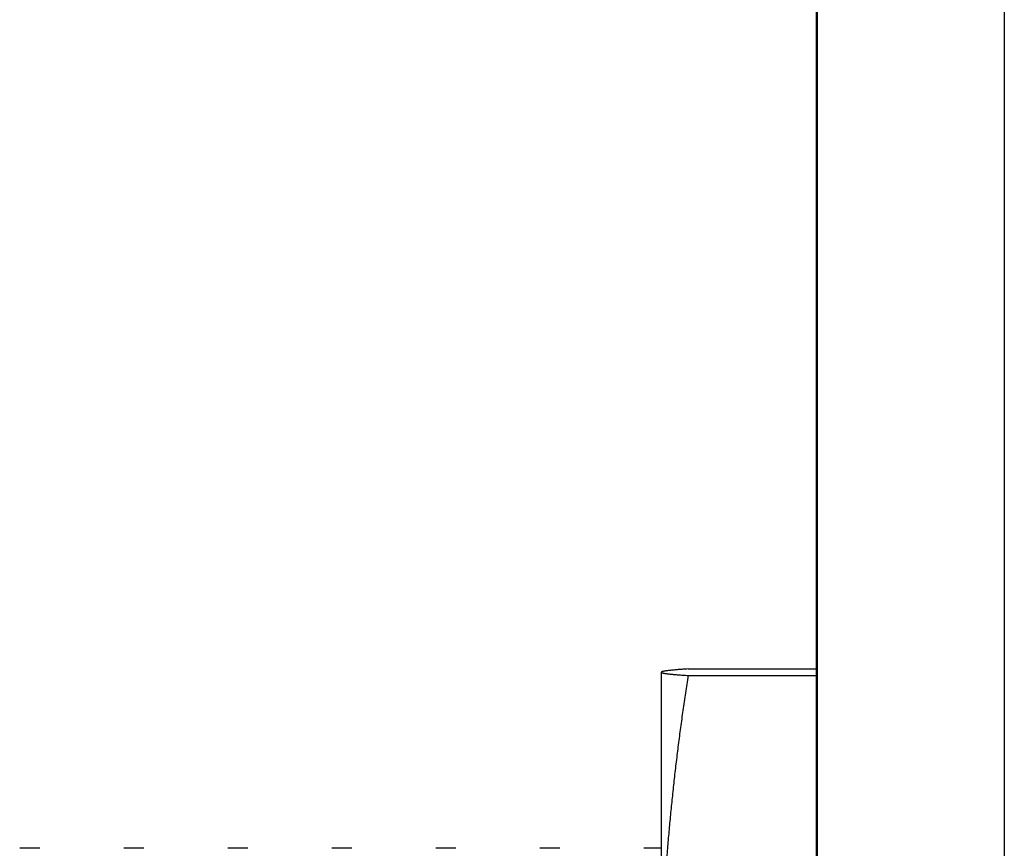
# Model space of a CAD drawing. Header units: inches. Extents: x 0 to 22, y 0 to 17.
# Tile 39 of 85: x 8.709 to 8.971, y 8.416 to 8.637. Entities that reach past the tile are written whole.
import ezdxf

# ---------------------------------------------------------------- set-up
doc = ezdxf.new("R2010")
doc.units = ezdxf.units.IN
doc.header["$LTSCALE"] = 1.21
doc.header["$MEASUREMENT"] = 0
doc.layers.get('0').update_dxf_attribs({"linetype": 'CONTINUOUS'})

msp = doc.modelspace()

# ---------------------------------------------------------------- linework, layer by layer
at = {"color": 7, "linetype": 'CONTINUOUS'}
for p, q in [((8.92121, 5.72417), (8.92121, 9.40369)), ((8.88695, 8.46413), (8.92121, 8.46413)), ((8.87982, 8.46327), (8.87983, 8.46329)), ((8.87982, 8.46328), (8.87982, 8.46327)), ((8.87982, 8.46327), (8.87982, 8.11927)), ((8.88695, 8.4624), (8.92121, 8.4624)), ((8.71388, 8.41627), (8.70853, 8.41627)), ((8.74165, 8.41627), (8.7363, 8.41627)), ((8.76942, 8.41627), (8.76407, 8.41627)), ((8.79719, 8.41627), (8.79184, 8.41627)), ((8.82496, 8.41627), (8.81961, 8.41627)), ((8.85273, 8.41627), (8.84738, 8.41627)), ((8.87982, 8.41627), (8.87515, 8.41627))]:
    msp.add_line(p, q, dxfattribs=at)
at = {"color": 9, "linetype": 'CONTINUOUS'}
for p, q in [((8.92139, 9.39785), (8.92139, 5.72399)), ((8.97139, 9.39742), (8.97139, 5.72356))]:
    msp.add_line(p, q, dxfattribs=at)
at = {"color": 7, "linetype": 'CONTINUOUS'}
for points, knots in [([(8.88695, 8.46413), (8.88672, 8.46412), (8.88626, 8.46409), (8.88559, 8.46404), (8.88496, 8.46399), (8.88436, 8.46395), (8.8838, 8.4639), (8.88327, 8.46386), (8.88278, 8.46381), (8.88232, 8.46377), (8.8819, 8.46372), (8.88152, 8.46368), (8.88117, 8.46363), (8.88086, 8.46359), (8.88059, 8.46354), (8.88036, 8.4635), (8.88017, 8.46345), (8.88003, 8.46341), (8.87994, 8.46337), (8.87991, 8.46336)], [0, 0, 0, 0, 0.099468, 0.193884, 0.283295, 0.367736, 0.447232, 0.521784, 0.591378, 0.655989, 0.71556, 0.77, 0.819214, 0.863114, 0.901598, 0.934567, 0.961954, 0.983741, 1, 1, 1, 1]), ([(8.87991, 8.46336), (8.87988, 8.46334), (8.87985, 8.46333), (8.87983, 8.46329), (8.87982, 8.46328)], [0, 0, 0, 0, 0.678997, 1, 1, 1, 1]), ([(8.87982, 8.46327), (8.87982, 8.46325), (8.87985, 8.46321), (8.87992, 8.46317), (8.88003, 8.46312), (8.88018, 8.46308), (8.88037, 8.46303), (8.8806, 8.46299), (8.88087, 8.46294), (8.88118, 8.4629), (8.88153, 8.46285), (8.88191, 8.46281), (8.88233, 8.46276), (8.88279, 8.46272), (8.88328, 8.46267), (8.88381, 8.46263), (8.88437, 8.46258), (8.88497, 8.46254), (8.8856, 8.46249), (8.88626, 8.46244), (8.88672, 8.46241), (8.88695, 8.4624)], [0, 0, 0, 0, 0.007006, 0.017933, 0.034016, 0.055566, 0.082648, 0.115236, 0.153253, 0.196593, 0.245143, 0.298804, 0.357471, 0.421039, 0.489439, 0.562631, 0.640586, 0.723287, 0.810742, 0.902971, 1, 1, 1, 1]), ([(8.88695, 8.4624), (8.88671, 8.46084), (8.88625, 8.45774), (8.88558, 8.4531), (8.88494, 8.4485), (8.88434, 8.44393), (8.88378, 8.43937), (8.88325, 8.43484), (8.88276, 8.43032), (8.8823, 8.42581), (8.88188, 8.42129), (8.8815, 8.41678), (8.88115, 8.41227), (8.88084, 8.40775), (8.88057, 8.40323), (8.88034, 8.3987), (8.88015, 8.39416), (8.88001, 8.38962), (8.8799, 8.38507), (8.87984, 8.38052), (8.87982, 8.37749), (8.87982, 8.37597)], [0, 0, 0, 0, 0.054455, 0.108401, 0.1619, 0.215019, 0.267825, 0.320381, 0.37275, 0.424998, 0.477179, 0.529324, 0.581463, 0.633629, 0.685838, 0.73809, 0.790382, 0.842718, 0.895101, 0.947528, 1, 1, 1, 1])]:
    msp.add_open_spline(points, degree=3, knots=knots, dxfattribs=at)

doc.saveas('drawing.dxf')
